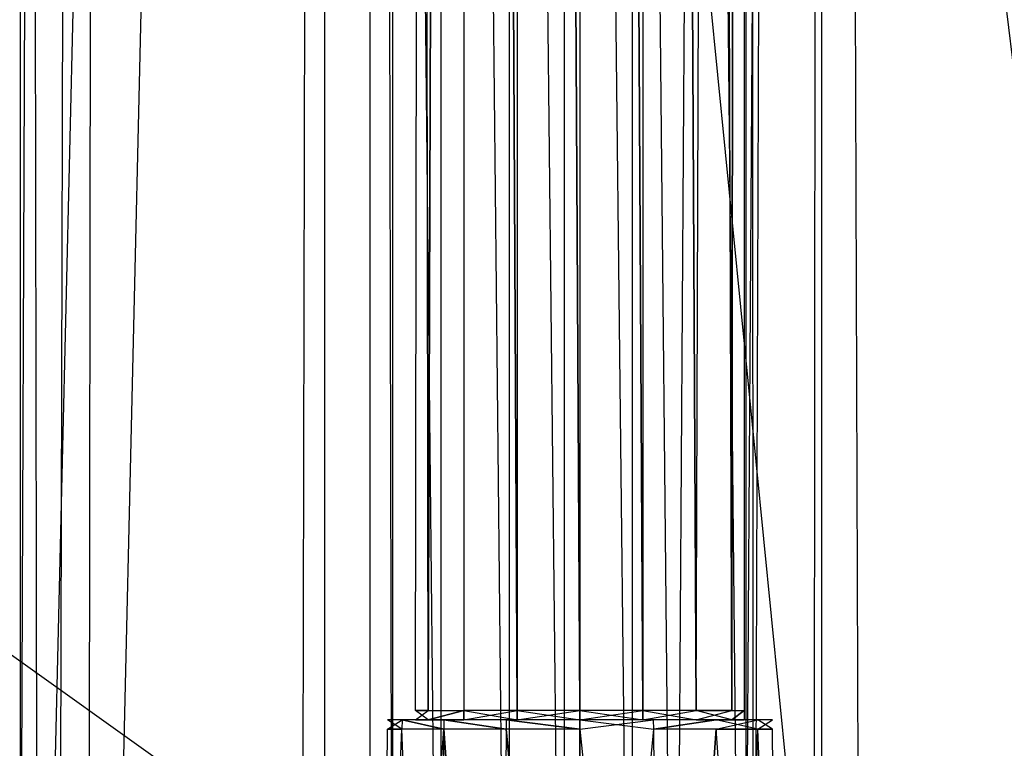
# Model space of a CAD drawing. Extents: x 0 to 0.8, y -0.501 to 0.
# Tile 90 of 114: x 0.735 to 0.768, y -0.459 to -0.435. Entities that reach past the tile are written whole.
import ezdxf

# ---------------------------------------------------------------- set-up
doc = ezdxf.new("R2010")
doc.units = 0
for name, color, linetype in [('L14_KORPUS1_0___REPLACEMTFOREMP', 7, 'CONTINUOUS'), ('L15_DRAWERBOXO_9___REPLACEMTFOR', 7, 'CONTINUOUS'), ('L27_DRAWERBOXU_7___REPLACEMTFOR', 7, 'CONTINUOUS'), ('L29_DRAWERBOXU_5___REPLACEMTFOR', 7, 'CONTINUOUS'), ('L3_ABDECKPL_0___REPLACEMTFOREMP', 7, 'CONTINUOUS'), ('L5_KORPUS2_5___REPLACEMTFOREMPT', 7, 'CONTINUOUS')]:
    doc.layers.add(name, color=color, linetype=linetype)

msp = doc.modelspace()

# ---------------------------------------------------------------- linework, layer by layer
at = {"layer": 'L14_KORPUS1_0___REPLACEMTFOREMP', "color": 8}
for points, invisible_edges in [([(0.797088, -0.003077), (0.1, -0.499888), (0.1, -0.003077), (0.797088, -0.003077)], 13), ([(0.1, -0.499888), (0.797088, -0.003077), (0.797091, -0.499888), (0.1, -0.499888)], 10), ([(0.797091, -0.499887, 0.00769), (0.1, -0.003078, 0.00769), (0.1, -0.499887, 0.00769), (0.797091, -0.499887, 0.00769)], 13), ([(0.1, -0.003078, 0.00769), (0.797091, -0.499887, 0.00769), (0.797088, -0.003078, 0.00769), (0.1, -0.003078, 0.00769)], 10)]:
    msp.add_3dface(points, dxfattribs=dict(at, invisible_edges=invisible_edges))
at = {"layer": 'L15_DRAWERBOXO_9___REPLACEMTFOR', "color": 250}
for points, invisible_edges in [([(0.760539, -0.116222, 0.378577), (0.724055, -0.483757, 0.378577), (0.724055, -0.116221, 0.378577), (0.760539, -0.116222, 0.378577)], 13), ([(0.724055, -0.483757, 0.378577), (0.760539, -0.116222, 0.378577), (0.760539, -0.483757, 0.378577), (0.724055, -0.483757, 0.378577)], 14), ([(0.73507, -0.116222, 0.405181), (0.734107, -0.483757, 0.403293), (0.73507, -0.483757, 0.405181), (0.73507, -0.116222, 0.405181)], 13), ([(0.734107, -0.483757, 0.403293), (0.73507, -0.116222, 0.405181), (0.734107, -0.116222, 0.403293), (0.734107, -0.483757, 0.403293)], 14), ([(0.73565, -0.483757, 0.407219), (0.73507, -0.116222, 0.405181), (0.73507, -0.483757, 0.405181), (0.73565, -0.483757, 0.407219)], 13), ([(0.73507, -0.116222, 0.405181), (0.73565, -0.483757, 0.407219), (0.73565, -0.116222, 0.407219), (0.73507, -0.116222, 0.405181)], 14), ([(0.744359, -0.116222, 0.460166), (0.73565, -0.483757, 0.407219), (0.744359, -0.483757, 0.460166), (0.744359, -0.116222, 0.460166)], 13), ([(0.73565, -0.483757, 0.407219), (0.744359, -0.116222, 0.460166), (0.73565, -0.116222, 0.407219), (0.73565, -0.483757, 0.407219)], 14), ([(0.745111, -0.116222, 0.461233), (0.744359, -0.483757, 0.460166), (0.745111, -0.483757, 0.461233), (0.745111, -0.116222, 0.461233)], 13), ([(0.744359, -0.483757, 0.460166), (0.745111, -0.116222, 0.461233), (0.744359, -0.116222, 0.460166), (0.744359, -0.483757, 0.460166)], 14), ([(0.74895, -0.483757, 0.462565), (0.745111, -0.116222, 0.461233), (0.745111, -0.483757, 0.461233), (0.74895, -0.483757, 0.462565)], 13), ([(0.745111, -0.116222, 0.461233), (0.74895, -0.483757, 0.462565), (0.74895, -0.116222, 0.462565), (0.745111, -0.116222, 0.461233)], 14), ([(0.753013, -0.483757, 0.462515), (0.74895, -0.116222, 0.462565), (0.74895, -0.483757, 0.462565), (0.753013, -0.483757, 0.462515)], 13), ([(0.74895, -0.116222, 0.462565), (0.753013, -0.483757, 0.462515), (0.753013, -0.116222, 0.462515), (0.74895, -0.116222, 0.462565)], 14), ([(0.75666, -0.483757, 0.460799), (0.753013, -0.116222, 0.462515), (0.753013, -0.483757, 0.462515), (0.75666, -0.483757, 0.460799)], 13), ([(0.753013, -0.116222, 0.462515), (0.75666, -0.483757, 0.460799), (0.75666, -0.116222, 0.460799), (0.753013, -0.116222, 0.462515)], 14), ([(0.759007, -0.116222, 0.457523), (0.75666, -0.483757, 0.460799), (0.759007, -0.483757, 0.457523), (0.759007, -0.116222, 0.457523)], 13), ([(0.75666, -0.483757, 0.460799), (0.759007, -0.116222, 0.457523), (0.75666, -0.116222, 0.460799), (0.75666, -0.483757, 0.460799)], 14), ([(0.759254, -0.483757, 0.454148), (0.759007, -0.116222, 0.457523), (0.759007, -0.483757, 0.457523), (0.759254, -0.483757, 0.454148)], 13), ([(0.759007, -0.116222, 0.457523), (0.759254, -0.483757, 0.454148), (0.759254, -0.116222, 0.454148), (0.759007, -0.116222, 0.457523)], 14), ([(0.760539, -0.116222, 0.378577), (0.759254, -0.483757, 0.454148), (0.760539, -0.483757, 0.378577), (0.760539, -0.116222, 0.378577)], 13), ([(0.759254, -0.483757, 0.454148), (0.760539, -0.116222, 0.378577), (0.759254, -0.116222, 0.454148), (0.759254, -0.483757, 0.454148)], 14)]:
    msp.add_3dface(points, dxfattribs=dict(at, invisible_edges=invisible_edges))
at = {"layer": 'L27_DRAWERBOXU_7___REPLACEMTFOR', "color": 250}
for points, invisible_edges in [([(0.748115, -0.103775, 0.23464), (0.748527, -0.457308, 0.232567), (0.748115, -0.457308, 0.23464), (0.748115, -0.103775, 0.23464)], 13), ([(0.748527, -0.457308, 0.232567), (0.748115, -0.103775, 0.23464), (0.748527, -0.103775, 0.232567), (0.748527, -0.457308, 0.232567)], 14), ([(0.748527, -0.103775, 0.236714), (0.748115, -0.457308, 0.23464), (0.748527, -0.457308, 0.236714), (0.748527, -0.103775, 0.236714)], 13), ([(0.748115, -0.457308, 0.23464), (0.748527, -0.103775, 0.236714), (0.748115, -0.103775, 0.23464), (0.748115, -0.457308, 0.23464)], 14), ([(0.748527, -0.457308, 0.232567), (0.749702, -0.103775, 0.230809), (0.749702, -0.457308, 0.230809), (0.748527, -0.457308, 0.232567)], 13), ([(0.749702, -0.103775, 0.230809), (0.748527, -0.457308, 0.232567), (0.748527, -0.103775, 0.232567), (0.749702, -0.103775, 0.230809)], 14), ([(0.749702, -0.103775, 0.238472), (0.748527, -0.457308, 0.236714), (0.749702, -0.457308, 0.238472), (0.749702, -0.103775, 0.238472)], 13), ([(0.748527, -0.457308, 0.236714), (0.749702, -0.103775, 0.238472), (0.748527, -0.103775, 0.236714), (0.748527, -0.457308, 0.236714)], 14), ([(0.749702, -0.103775, 0.230809), (0.75146, -0.457308, 0.229634), (0.749702, -0.457308, 0.230809), (0.749702, -0.103775, 0.230809)], 13), ([(0.75146, -0.457308, 0.229634), (0.749702, -0.103775, 0.230809), (0.75146, -0.103775, 0.229634), (0.75146, -0.457308, 0.229634)], 14), ([(0.75146, -0.457308, 0.239647), (0.749702, -0.103775, 0.238472), (0.749702, -0.457308, 0.238472), (0.75146, -0.457308, 0.239647)], 13), ([(0.749702, -0.103775, 0.238472), (0.75146, -0.457308, 0.239647), (0.75146, -0.103775, 0.239647), (0.749702, -0.103775, 0.238472)], 14), ([(0.75146, -0.103775, 0.229634), (0.753534, -0.457308, 0.229222), (0.75146, -0.457308, 0.229634), (0.75146, -0.103775, 0.229634)], 13), ([(0.753534, -0.457308, 0.229222), (0.75146, -0.103775, 0.229634), (0.753534, -0.103775, 0.229222), (0.753534, -0.457308, 0.229222)], 14), ([(0.753534, -0.457308, 0.240059), (0.75146, -0.103775, 0.239647), (0.75146, -0.457308, 0.239647), (0.753534, -0.457308, 0.240059)], 13), ([(0.75146, -0.103775, 0.239647), (0.753534, -0.457308, 0.240059), (0.753534, -0.103775, 0.240059), (0.75146, -0.103775, 0.239647)], 14), ([(0.755608, -0.457308, 0.239647), (0.753534, -0.103775, 0.240059), (0.753534, -0.457308, 0.240059), (0.755608, -0.457308, 0.239647)], 13), ([(0.753534, -0.103775, 0.240059), (0.755608, -0.457308, 0.239647), (0.755608, -0.103775, 0.239647), (0.753534, -0.103775, 0.240059)], 14), ([(0.753534, -0.103775, 0.229222), (0.755608, -0.457308, 0.229634), (0.753534, -0.457308, 0.229222), (0.753534, -0.103775, 0.229222)], 13), ([(0.755608, -0.457308, 0.229634), (0.753534, -0.103775, 0.229222), (0.755608, -0.103775, 0.229634), (0.755608, -0.457308, 0.229634)], 14), ([(0.757366, -0.457308, 0.238472), (0.755608, -0.103775, 0.239647), (0.755608, -0.457308, 0.239647), (0.757366, -0.457308, 0.238472)], 13), ([(0.755608, -0.103775, 0.239647), (0.757366, -0.457308, 0.238472), (0.757366, -0.103775, 0.238472), (0.755608, -0.103775, 0.239647)], 14), ([(0.755608, -0.103775, 0.229634), (0.757366, -0.457308, 0.230809), (0.755608, -0.457308, 0.229634), (0.755608, -0.103775, 0.229634)], 13), ([(0.757366, -0.457308, 0.230809), (0.755608, -0.103775, 0.229634), (0.757366, -0.103775, 0.230809), (0.757366, -0.457308, 0.230809)], 14), ([(0.758541, -0.103775, 0.236714), (0.757366, -0.457308, 0.238472), (0.758541, -0.457308, 0.236714), (0.758541, -0.103775, 0.236714)], 13), ([(0.757366, -0.457308, 0.238472), (0.758541, -0.103775, 0.236714), (0.757366, -0.103775, 0.238472), (0.757366, -0.457308, 0.238472)], 14), ([(0.757366, -0.103775, 0.230809), (0.758541, -0.457308, 0.232567), (0.757366, -0.457308, 0.230809), (0.757366, -0.103775, 0.230809)], 13), ([(0.758541, -0.457308, 0.232567), (0.757366, -0.103775, 0.230809), (0.758541, -0.103775, 0.232567), (0.758541, -0.457308, 0.232567)], 14), ([(0.758953, -0.103775, 0.23464), (0.758541, -0.457308, 0.236714), (0.758953, -0.457308, 0.23464), (0.758953, -0.103775, 0.23464)], 13), ([(0.758541, -0.457308, 0.236714), (0.758953, -0.103775, 0.23464), (0.758541, -0.103775, 0.236714), (0.758541, -0.457308, 0.236714)], 14), ([(0.758541, -0.457308, 0.232567), (0.758953, -0.103775, 0.23464), (0.758953, -0.457308, 0.23464), (0.758541, -0.457308, 0.232567)], 13), ([(0.758953, -0.103775, 0.23464), (0.758541, -0.457308, 0.232567), (0.758541, -0.103775, 0.232567), (0.758953, -0.103775, 0.23464)], 14), ([(0.748527, -0.457308, 0.236714), (0.748115, -0.457619, 0.23464), (0.748527, -0.457619, 0.236714), (0.748527, -0.457308, 0.236714)], 13), ([(0.748115, -0.457619, 0.23464), (0.748527, -0.457308, 0.236714), (0.748115, -0.457308, 0.23464), (0.748115, -0.457619, 0.23464)], 14), ([(0.748115, -0.457308, 0.23464), (0.748527, -0.457619, 0.232567), (0.748115, -0.457619, 0.23464), (0.748115, -0.457308, 0.23464)], 13), ([(0.748527, -0.457619, 0.232567), (0.748115, -0.457308, 0.23464), (0.748527, -0.457308, 0.232567), (0.748527, -0.457619, 0.232567)], 14), ([(0.749702, -0.457308, 0.238472), (0.748527, -0.457619, 0.236714), (0.749702, -0.457619, 0.238472), (0.749702, -0.457308, 0.238472)], 13), ([(0.748527, -0.457619, 0.236714), (0.749702, -0.457308, 0.238472), (0.748527, -0.457308, 0.236714), (0.748527, -0.457619, 0.236714)], 14), ([(0.748527, -0.457619, 0.232567), (0.749702, -0.457308, 0.230809), (0.749702, -0.457619, 0.230809), (0.748527, -0.457619, 0.232567)], 13), ([(0.749702, -0.457308, 0.230809), (0.748527, -0.457619, 0.232567), (0.748527, -0.457308, 0.232567), (0.749702, -0.457308, 0.230809)], 14), ([(0.75146, -0.457619, 0.239647), (0.749702, -0.457308, 0.238472), (0.749702, -0.457619, 0.238472), (0.75146, -0.457619, 0.239647)], 13), ([(0.749702, -0.457308, 0.238472), (0.75146, -0.457619, 0.239647), (0.75146, -0.457308, 0.239647), (0.749702, -0.457308, 0.238472)], 14), ([(0.75146, -0.457308, 0.229634), (0.749702, -0.457619, 0.230809), (0.749702, -0.457308, 0.230809), (0.75146, -0.457308, 0.229634)], 13), ([(0.749702, -0.457619, 0.230809), (0.75146, -0.457308, 0.229634), (0.75146, -0.457619, 0.229634), (0.749702, -0.457619, 0.230809)], 14), ([(0.753534, -0.457619, 0.240059), (0.75146, -0.457308, 0.239647), (0.75146, -0.457619, 0.239647), (0.753534, -0.457619, 0.240059)], 13), ([(0.75146, -0.457308, 0.239647), (0.753534, -0.457619, 0.240059), (0.753534, -0.457308, 0.240059), (0.75146, -0.457308, 0.239647)], 14), ([(0.753534, -0.457308, 0.229222), (0.75146, -0.457619, 0.229634), (0.75146, -0.457308, 0.229634), (0.753534, -0.457308, 0.229222)], 13), ([(0.75146, -0.457619, 0.229634), (0.753534, -0.457308, 0.229222), (0.753534, -0.457619, 0.229222), (0.75146, -0.457619, 0.229634)], 14), ([(0.755608, -0.457308, 0.229634), (0.753534, -0.457619, 0.229222), (0.753534, -0.457308, 0.229222), (0.755608, -0.457308, 0.229634)], 13), ([(0.753534, -0.457619, 0.229222), (0.755608, -0.457308, 0.229634), (0.755608, -0.457619, 0.229634), (0.753534, -0.457619, 0.229222)], 14), ([(0.755608, -0.457619, 0.239647), (0.753534, -0.457308, 0.240059), (0.753534, -0.457619, 0.240059), (0.755608, -0.457619, 0.239647)], 13), ([(0.753534, -0.457308, 0.240059), (0.755608, -0.457619, 0.239647), (0.755608, -0.457308, 0.239647), (0.753534, -0.457308, 0.240059)], 14), ([(0.757366, -0.457308, 0.230809), (0.755608, -0.457619, 0.229634), (0.755608, -0.457308, 0.229634), (0.757366, -0.457308, 0.230809)], 13), ([(0.755608, -0.457619, 0.229634), (0.757366, -0.457308, 0.230809), (0.757366, -0.457619, 0.230809), (0.755608, -0.457619, 0.229634)], 14), ([(0.757366, -0.457619, 0.238472), (0.755608, -0.457308, 0.239647), (0.755608, -0.457619, 0.239647), (0.757366, -0.457619, 0.238472)], 13), ([(0.755608, -0.457308, 0.239647), (0.757366, -0.457619, 0.238472), (0.757366, -0.457308, 0.238472), (0.755608, -0.457308, 0.239647)], 14), ([(0.757366, -0.457308, 0.230809), (0.758541, -0.457619, 0.232567), (0.757366, -0.457619, 0.230809), (0.757366, -0.457308, 0.230809)], 13), ([(0.758541, -0.457619, 0.232567), (0.757366, -0.457308, 0.230809), (0.758541, -0.457308, 0.232567), (0.758541, -0.457619, 0.232567)], 14), ([(0.758541, -0.457308, 0.236714), (0.757366, -0.457619, 0.238472), (0.758541, -0.457619, 0.236714), (0.758541, -0.457308, 0.236714)], 13), ([(0.757366, -0.457619, 0.238472), (0.758541, -0.457308, 0.236714), (0.757366, -0.457308, 0.238472), (0.757366, -0.457619, 0.238472)], 14), ([(0.758541, -0.457619, 0.232567), (0.758953, -0.457308, 0.23464), (0.758953, -0.457619, 0.23464), (0.758541, -0.457619, 0.232567)], 13), ([(0.758953, -0.457308, 0.23464), (0.758541, -0.457619, 0.232567), (0.758541, -0.457308, 0.232567), (0.758953, -0.457308, 0.23464)], 14), ([(0.758953, -0.457308, 0.23464), (0.758541, -0.457619, 0.236714), (0.758953, -0.457619, 0.23464), (0.758953, -0.457308, 0.23464)], 13), ([(0.758541, -0.457619, 0.236714), (0.758953, -0.457308, 0.23464), (0.758541, -0.457308, 0.236714), (0.758541, -0.457619, 0.236714)], 14), ([(0.747188, -0.457619, 0.23464), (0.747664, -0.457924, 0.232209), (0.747181, -0.457924, 0.23464), (0.747188, -0.457619, 0.23464)], 13), ([(0.747671, -0.457619, 0.237069), (0.747181, -0.457924, 0.23464), (0.747664, -0.457924, 0.237072), (0.747671, -0.457619, 0.237069)], 13), ([(0.747181, -0.457924, 0.23464), (0.747671, -0.457619, 0.237069), (0.747188, -0.457619, 0.23464), (0.747181, -0.457924, 0.23464)], 14), ([(0.747188, -0.457619, 0.23464), (0.748527, -0.457619, 0.232567), (0.747671, -0.457619, 0.232212), (0.747188, -0.457619, 0.23464)], 13), ([(0.748527, -0.457619, 0.232567), (0.747188, -0.457619, 0.23464), (0.748115, -0.457619, 0.23464), (0.748527, -0.457619, 0.232567)], 14), ([(0.747671, -0.457619, 0.237069), (0.748115, -0.457619, 0.23464), (0.747188, -0.457619, 0.23464), (0.747671, -0.457619, 0.237069)], 13), ([(0.747664, -0.457924, 0.232209), (0.747188, -0.457619, 0.23464), (0.747671, -0.457619, 0.232212), (0.747664, -0.457924, 0.232209)], 14), ([(0.747671, -0.457619, 0.232212), (0.749042, -0.457924, 0.230148), (0.747664, -0.457924, 0.232209), (0.747671, -0.457619, 0.232212)], 13), ([(0.749042, -0.457924, 0.239132), (0.747671, -0.457619, 0.237069), (0.747664, -0.457924, 0.237072), (0.749042, -0.457924, 0.239132)], 13), ([(0.748115, -0.457619, 0.23464), (0.747671, -0.457619, 0.237069), (0.748527, -0.457619, 0.236714), (0.748115, -0.457619, 0.23464)], 14), ([(0.747671, -0.457619, 0.232212), (0.749702, -0.457619, 0.230809), (0.749046, -0.457619, 0.230153), (0.747671, -0.457619, 0.232212)], 13), ([(0.749702, -0.457619, 0.230809), (0.747671, -0.457619, 0.232212), (0.748527, -0.457619, 0.232567), (0.749702, -0.457619, 0.230809)], 14), ([(0.747671, -0.457619, 0.237069), (0.749702, -0.457619, 0.238472), (0.748527, -0.457619, 0.236714), (0.747671, -0.457619, 0.237069)], 13), ([(0.749702, -0.457619, 0.238472), (0.747671, -0.457619, 0.237069), (0.749046, -0.457619, 0.239128), (0.749702, -0.457619, 0.238472)], 14), ([(0.749042, -0.457924, 0.230148), (0.747671, -0.457619, 0.232212), (0.749046, -0.457619, 0.230153), (0.749042, -0.457924, 0.230148)], 14), ([(0.747671, -0.457619, 0.237069), (0.749042, -0.457924, 0.239132), (0.749046, -0.457619, 0.239128), (0.747671, -0.457619, 0.237069)], 14), ([(0.751103, -0.457924, 0.24051), (0.749046, -0.457619, 0.239128), (0.749042, -0.457924, 0.239132), (0.751103, -0.457924, 0.24051)], 13), ([(0.749046, -0.457619, 0.230153), (0.751103, -0.457924, 0.228771), (0.749042, -0.457924, 0.230148), (0.749046, -0.457619, 0.230153)], 13), ([(0.749046, -0.457619, 0.230153), (0.75146, -0.457619, 0.229634), (0.751105, -0.457619, 0.228778), (0.749046, -0.457619, 0.230153)], 13), ([(0.75146, -0.457619, 0.229634), (0.749046, -0.457619, 0.230153), (0.749702, -0.457619, 0.230809), (0.75146, -0.457619, 0.229634)], 14), ([(0.749046, -0.457619, 0.239128), (0.75146, -0.457619, 0.239647), (0.749702, -0.457619, 0.238472), (0.749046, -0.457619, 0.239128)], 13), ([(0.75146, -0.457619, 0.239647), (0.749046, -0.457619, 0.239128), (0.751105, -0.457619, 0.240503), (0.75146, -0.457619, 0.239647)], 14), ([(0.749046, -0.457619, 0.239128), (0.751103, -0.457924, 0.24051), (0.751105, -0.457619, 0.240503), (0.749046, -0.457619, 0.239128)], 14), ([(0.751103, -0.457924, 0.228771), (0.749046, -0.457619, 0.230153), (0.751105, -0.457619, 0.228778), (0.751103, -0.457924, 0.228771)], 14), ([(0.753534, -0.457924, 0.240993), (0.751105, -0.457619, 0.240503), (0.751103, -0.457924, 0.24051), (0.753534, -0.457924, 0.240993)], 13), ([(0.751105, -0.457619, 0.228778), (0.753534, -0.457924, 0.228288), (0.751103, -0.457924, 0.228771), (0.751105, -0.457619, 0.228778)], 13), ([(0.751105, -0.457619, 0.228778), (0.753534, -0.457619, 0.229222), (0.753534, -0.457619, 0.228294), (0.751105, -0.457619, 0.228778)], 13), ([(0.753534, -0.457619, 0.229222), (0.751105, -0.457619, 0.228778), (0.75146, -0.457619, 0.229634), (0.753534, -0.457619, 0.229222)], 14), ([(0.751105, -0.457619, 0.240503), (0.753534, -0.457619, 0.240059), (0.75146, -0.457619, 0.239647), (0.751105, -0.457619, 0.240503)], 13), ([(0.753534, -0.457619, 0.240059), (0.751105, -0.457619, 0.240503), (0.753534, -0.457619, 0.240986), (0.753534, -0.457619, 0.240059)], 14), ([(0.751105, -0.457619, 0.240503), (0.753534, -0.457924, 0.240993), (0.753534, -0.457619, 0.240986), (0.751105, -0.457619, 0.240503)], 14), ([(0.753534, -0.457924, 0.228288), (0.751105, -0.457619, 0.228778), (0.753534, -0.457619, 0.228294), (0.753534, -0.457924, 0.228288)], 14), ([(0.753534, -0.457619, 0.229222), (0.755963, -0.457619, 0.228778), (0.753534, -0.457619, 0.228294), (0.753534, -0.457619, 0.229222)], 13), ([(0.755963, -0.457619, 0.228778), (0.753534, -0.457619, 0.229222), (0.755608, -0.457619, 0.229634), (0.755963, -0.457619, 0.228778)], 14), ([(0.753534, -0.457619, 0.240059), (0.755963, -0.457619, 0.240503), (0.755608, -0.457619, 0.239647), (0.753534, -0.457619, 0.240059)], 13), ([(0.755963, -0.457619, 0.240503), (0.753534, -0.457619, 0.240059), (0.753534, -0.457619, 0.240986), (0.755963, -0.457619, 0.240503)], 14), ([(0.755966, -0.457924, 0.24051), (0.753534, -0.457619, 0.240986), (0.753534, -0.457924, 0.240993), (0.755966, -0.457924, 0.24051)], 13), ([(0.753534, -0.457619, 0.240986), (0.755966, -0.457924, 0.24051), (0.755963, -0.457619, 0.240503), (0.753534, -0.457619, 0.240986)], 14), ([(0.755963, -0.457619, 0.228778), (0.753534, -0.457924, 0.228288), (0.753534, -0.457619, 0.228294), (0.755963, -0.457619, 0.228778)], 13), ([(0.753534, -0.457924, 0.228288), (0.755963, -0.457619, 0.228778), (0.755966, -0.457924, 0.228771), (0.753534, -0.457924, 0.228288)], 14), ([(0.755608, -0.457619, 0.239647), (0.758022, -0.457619, 0.239128), (0.757366, -0.457619, 0.238472), (0.755608, -0.457619, 0.239647)], 13), ([(0.758022, -0.457619, 0.239128), (0.755608, -0.457619, 0.239647), (0.755963, -0.457619, 0.240503), (0.758022, -0.457619, 0.239128)], 14), ([(0.755608, -0.457619, 0.229634), (0.758022, -0.457619, 0.230153), (0.755963, -0.457619, 0.228778), (0.755608, -0.457619, 0.229634)], 13), ([(0.758022, -0.457619, 0.230153), (0.755608, -0.457619, 0.229634), (0.757366, -0.457619, 0.230809), (0.758022, -0.457619, 0.230153)], 14), ([(0.758022, -0.457619, 0.230153), (0.755966, -0.457924, 0.228771), (0.755963, -0.457619, 0.228778), (0.758022, -0.457619, 0.230153)], 13), ([(0.755966, -0.457924, 0.24051), (0.758022, -0.457619, 0.239128), (0.755963, -0.457619, 0.240503), (0.755966, -0.457924, 0.24051)], 13), ([(0.755966, -0.457924, 0.228771), (0.758022, -0.457619, 0.230153), (0.758027, -0.457924, 0.230148), (0.755966, -0.457924, 0.228771)], 14), ([(0.758022, -0.457619, 0.239128), (0.755966, -0.457924, 0.24051), (0.758027, -0.457924, 0.239132), (0.758022, -0.457619, 0.239128)], 14), ([(0.757366, -0.457619, 0.238472), (0.759398, -0.457619, 0.237069), (0.758541, -0.457619, 0.236714), (0.757366, -0.457619, 0.238472)], 13), ([(0.759398, -0.457619, 0.237069), (0.757366, -0.457619, 0.238472), (0.758022, -0.457619, 0.239128), (0.759398, -0.457619, 0.237069)], 14), ([(0.757366, -0.457619, 0.230809), (0.759398, -0.457619, 0.232212), (0.758022, -0.457619, 0.230153), (0.757366, -0.457619, 0.230809)], 13), ([(0.759398, -0.457619, 0.232212), (0.757366, -0.457619, 0.230809), (0.758541, -0.457619, 0.232567), (0.759398, -0.457619, 0.232212)], 14), ([(0.758022, -0.457619, 0.230153), (0.759404, -0.457924, 0.232209), (0.758027, -0.457924, 0.230148), (0.758022, -0.457619, 0.230153)], 13), ([(0.759404, -0.457924, 0.232209), (0.758022, -0.457619, 0.230153), (0.759398, -0.457619, 0.232212), (0.759404, -0.457924, 0.232209)], 14), ([(0.758027, -0.457924, 0.239132), (0.759398, -0.457619, 0.237069), (0.758022, -0.457619, 0.239128), (0.758027, -0.457924, 0.239132)], 14), ([(0.759398, -0.457619, 0.237069), (0.758027, -0.457924, 0.239132), (0.759404, -0.457924, 0.237071), (0.759398, -0.457619, 0.237069)], 13), ([(0.758541, -0.457619, 0.232567), (0.759881, -0.457619, 0.23464), (0.759398, -0.457619, 0.232212), (0.758541, -0.457619, 0.232567)], 13), ([(0.759881, -0.457619, 0.23464), (0.758541, -0.457619, 0.232567), (0.758953, -0.457619, 0.23464), (0.759881, -0.457619, 0.23464)], 14), ([(0.758541, -0.457619, 0.236714), (0.759881, -0.457619, 0.23464), (0.758953, -0.457619, 0.23464), (0.758541, -0.457619, 0.236714)], 13), ([(0.759881, -0.457619, 0.23464), (0.758541, -0.457619, 0.236714), (0.759398, -0.457619, 0.237069), (0.759881, -0.457619, 0.23464)], 14), ([(0.759398, -0.457619, 0.232212), (0.759888, -0.457924, 0.23464), (0.759404, -0.457924, 0.232209), (0.759398, -0.457619, 0.232212)], 13), ([(0.759888, -0.457924, 0.23464), (0.759398, -0.457619, 0.232212), (0.759881, -0.457619, 0.23464), (0.759888, -0.457924, 0.23464)], 14), ([(0.759404, -0.457924, 0.237071), (0.759881, -0.457619, 0.23464), (0.759398, -0.457619, 0.237069), (0.759404, -0.457924, 0.237071)], 14), ([(0.759881, -0.457619, 0.23464), (0.759404, -0.457924, 0.237071), (0.759888, -0.457924, 0.23464), (0.759881, -0.457619, 0.23464)], 13), ([(0.747664, -0.457924, 0.237072), (0.746597, -0.484059, 0.23464), (0.747125, -0.484059, 0.237295), (0.747664, -0.457924, 0.237072)], 13), ([(0.746597, -0.484059, 0.23464), (0.747664, -0.457924, 0.237072), (0.747181, -0.457924, 0.23464), (0.746597, -0.484059, 0.23464)], 14), ([(0.747181, -0.457924, 0.23464), (0.747125, -0.484059, 0.231986), (0.746597, -0.484059, 0.23464), (0.747181, -0.457924, 0.23464)], 13), ([(0.749042, -0.457924, 0.239132), (0.747125, -0.484059, 0.237295), (0.748629, -0.484059, 0.239545), (0.749042, -0.457924, 0.239132)], 13), ([(0.747125, -0.484059, 0.237295), (0.749042, -0.457924, 0.239132), (0.747664, -0.457924, 0.237072), (0.747125, -0.484059, 0.237295)], 14), ([(0.747125, -0.484059, 0.231986), (0.747181, -0.457924, 0.23464), (0.747664, -0.457924, 0.232209), (0.747125, -0.484059, 0.231986)], 14), ([(0.747664, -0.457924, 0.232209), (0.748629, -0.484059, 0.229736), (0.747125, -0.484059, 0.231986), (0.747664, -0.457924, 0.232209)], 13), ([(0.748629, -0.484059, 0.229736), (0.747664, -0.457924, 0.232209), (0.749042, -0.457924, 0.230148), (0.748629, -0.484059, 0.229736)], 14), ([(0.749042, -0.457924, 0.230148), (0.750879, -0.484059, 0.228232), (0.748629, -0.484059, 0.229736), (0.749042, -0.457924, 0.230148)], 13), ([(0.750879, -0.484059, 0.241049), (0.749042, -0.457924, 0.239132), (0.748629, -0.484059, 0.239545), (0.750879, -0.484059, 0.241049)], 13), ([(0.750879, -0.484059, 0.228232), (0.749042, -0.457924, 0.230148), (0.751103, -0.457924, 0.228771), (0.750879, -0.484059, 0.228232)], 14), ([(0.749042, -0.457924, 0.239132), (0.750879, -0.484059, 0.241049), (0.751103, -0.457924, 0.24051), (0.749042, -0.457924, 0.239132)], 14), ([(0.751103, -0.457924, 0.228771), (0.753534, -0.484059, 0.227704), (0.750879, -0.484059, 0.228232), (0.751103, -0.457924, 0.228771)], 13), ([(0.753534, -0.484059, 0.241577), (0.751103, -0.457924, 0.24051), (0.750879, -0.484059, 0.241049), (0.753534, -0.484059, 0.241577)], 13), ([(0.753534, -0.484059, 0.227704), (0.751103, -0.457924, 0.228771), (0.753534, -0.457924, 0.228288), (0.753534, -0.484059, 0.227704)], 14), ([(0.751103, -0.457924, 0.24051), (0.753534, -0.484059, 0.241577), (0.753534, -0.457924, 0.240993), (0.751103, -0.457924, 0.24051)], 14), ([(0.755966, -0.457924, 0.228771), (0.753534, -0.484059, 0.227704), (0.753534, -0.457924, 0.228288), (0.755966, -0.457924, 0.228771)], 13), ([(0.753534, -0.484059, 0.227704), (0.755966, -0.457924, 0.228771), (0.756189, -0.484059, 0.228232), (0.753534, -0.484059, 0.227704)], 14), ([(0.756189, -0.484059, 0.241049), (0.753534, -0.457924, 0.240993), (0.753534, -0.484059, 0.241577), (0.756189, -0.484059, 0.241049)], 13), ([(0.753534, -0.457924, 0.240993), (0.756189, -0.484059, 0.241049), (0.755966, -0.457924, 0.24051), (0.753534, -0.457924, 0.240993)], 14), ([(0.756189, -0.484059, 0.241049), (0.758027, -0.457924, 0.239132), (0.755966, -0.457924, 0.24051), (0.756189, -0.484059, 0.241049)], 13), ([(0.758027, -0.457924, 0.230148), (0.756189, -0.484059, 0.228232), (0.755966, -0.457924, 0.228771), (0.758027, -0.457924, 0.230148)], 13), ([(0.758027, -0.457924, 0.239132), (0.756189, -0.484059, 0.241049), (0.75844, -0.484059, 0.239545), (0.758027, -0.457924, 0.239132)], 14), ([(0.756189, -0.484059, 0.228232), (0.758027, -0.457924, 0.230148), (0.75844, -0.484059, 0.229736), (0.756189, -0.484059, 0.228232)], 14), ([(0.75844, -0.484059, 0.239545), (0.759404, -0.457924, 0.237071), (0.758027, -0.457924, 0.239132), (0.75844, -0.484059, 0.239545)], 14), ([(0.758027, -0.457924, 0.230148), (0.759944, -0.484059, 0.231986), (0.75844, -0.484059, 0.229736), (0.758027, -0.457924, 0.230148)], 13), ([(0.759944, -0.484059, 0.231986), (0.758027, -0.457924, 0.230148), (0.759404, -0.457924, 0.232209), (0.759944, -0.484059, 0.231986)], 14), ([(0.759404, -0.457924, 0.237071), (0.75844, -0.484059, 0.239545), (0.759944, -0.484059, 0.237295), (0.759404, -0.457924, 0.237071)], 13), ([(0.759944, -0.484059, 0.237295), (0.759888, -0.457924, 0.23464), (0.759404, -0.457924, 0.237071), (0.759944, -0.484059, 0.237295)], 14), ([(0.759404, -0.457924, 0.232209), (0.760472, -0.484059, 0.23464), (0.759944, -0.484059, 0.231986), (0.759404, -0.457924, 0.232209)], 13), ([(0.760472, -0.484059, 0.23464), (0.759404, -0.457924, 0.232209), (0.759888, -0.457924, 0.23464), (0.760472, -0.484059, 0.23464)], 14), ([(0.759888, -0.457924, 0.23464), (0.759944, -0.484059, 0.237295), (0.760472, -0.484059, 0.23464), (0.759888, -0.457924, 0.23464)], 13)]:
    msp.add_3dface(points, dxfattribs=dict(at, invisible_edges=invisible_edges))
at = {"layer": 'L29_DRAWERBOXU_5___REPLACEMTFOR', "color": 250}
for points, invisible_edges in [([(0.7263, -0.116222, 0.100056), (0.762784, -0.48376, 0.100056), (0.7263, -0.48376, 0.100056), (0.7263, -0.116222, 0.100056)], 13), ([(0.762784, -0.48376, 0.100056), (0.7263, -0.116222, 0.100056), (0.762784, -0.116222, 0.100056), (0.762784, -0.48376, 0.100056)], 14), ([(0.736352, -0.116222, 0.124772), (0.735043, -0.48376, 0.123106), (0.736352, -0.48376, 0.124772), (0.736352, -0.116222, 0.124772)], 13), ([(0.735043, -0.48376, 0.123106), (0.736352, -0.116222, 0.124772), (0.735043, -0.116222, 0.123106), (0.735043, -0.48376, 0.123106)], 14), ([(0.737315, -0.116222, 0.12666), (0.736352, -0.48376, 0.124772), (0.737315, -0.48376, 0.12666), (0.737315, -0.116222, 0.12666)], 13), ([(0.736352, -0.48376, 0.124772), (0.737315, -0.116222, 0.12666), (0.736352, -0.116222, 0.124772), (0.736352, -0.48376, 0.124772)], 14), ([(0.737895, -0.116222, 0.128699), (0.737315, -0.48376, 0.12666), (0.737895, -0.48376, 0.128699), (0.737895, -0.116222, 0.128699)], 13), ([(0.737315, -0.48376, 0.12666), (0.737895, -0.116222, 0.128699), (0.737315, -0.116222, 0.12666), (0.737315, -0.48376, 0.12666)], 14), ([(0.746604, -0.116222, 0.181645), (0.737895, -0.48376, 0.128699), (0.746604, -0.48376, 0.181645), (0.746604, -0.116222, 0.181645)], 13), ([(0.737895, -0.48376, 0.128699), (0.746604, -0.116222, 0.181645), (0.737895, -0.116222, 0.128699), (0.737895, -0.48376, 0.128699)], 14), ([(0.747356, -0.48376, 0.182713), (0.746604, -0.116222, 0.181645), (0.746604, -0.48376, 0.181645), (0.747356, -0.48376, 0.182713)], 13), ([(0.746604, -0.116222, 0.181645), (0.747356, -0.48376, 0.182713), (0.747356, -0.116222, 0.182713), (0.746604, -0.116222, 0.181645)], 14), ([(0.751195, -0.48376, 0.184044), (0.747356, -0.116222, 0.182713), (0.747356, -0.48376, 0.182713), (0.751195, -0.48376, 0.184044)], 13), ([(0.747356, -0.116222, 0.182713), (0.751195, -0.48376, 0.184044), (0.751195, -0.116222, 0.184044), (0.747356, -0.116222, 0.182713)], 14), ([(0.755258, -0.48376, 0.183994), (0.751195, -0.116222, 0.184044), (0.751195, -0.48376, 0.184044), (0.755258, -0.48376, 0.183994)], 13), ([(0.751195, -0.116222, 0.184044), (0.755258, -0.48376, 0.183994), (0.755258, -0.116222, 0.183994), (0.751195, -0.116222, 0.184044)], 14), ([(0.758905, -0.48376, 0.182278), (0.755258, -0.116222, 0.183994), (0.755258, -0.48376, 0.183994), (0.758905, -0.48376, 0.182278)], 13), ([(0.755258, -0.116222, 0.183994), (0.758905, -0.48376, 0.182278), (0.758905, -0.116222, 0.182278), (0.755258, -0.116222, 0.183994)], 14), ([(0.761252, -0.116222, 0.179002), (0.758905, -0.48376, 0.182278), (0.761252, -0.48376, 0.179002), (0.761252, -0.116222, 0.179002)], 13), ([(0.758905, -0.48376, 0.182278), (0.761252, -0.116222, 0.179002), (0.758905, -0.116222, 0.182278), (0.758905, -0.48376, 0.182278)], 14), ([(0.761499, -0.116222, 0.175627), (0.761252, -0.48376, 0.179002), (0.761499, -0.48376, 0.175627), (0.761499, -0.116222, 0.175627)], 13), ([(0.761252, -0.48376, 0.179002), (0.761499, -0.116222, 0.175627), (0.761252, -0.116222, 0.179002), (0.761252, -0.48376, 0.179002)], 14), ([(0.762784, -0.48376, 0.100056), (0.761499, -0.116222, 0.175627), (0.761499, -0.48376, 0.175627), (0.762784, -0.48376, 0.100056)], 13), ([(0.761499, -0.116222, 0.175627), (0.762784, -0.48376, 0.100056), (0.762784, -0.116222, 0.100056), (0.761499, -0.116222, 0.175627)], 14)]:
    msp.add_3dface(points, dxfattribs=dict(at, invisible_edges=invisible_edges))
at = {"layer": 'L3_ABDECKPL_0___REPLACEMTFOREMP', "color": 39}
for points, invisible_edges in [([(0.728221, -0.001093, 0.591217), (0.798384, -0.499907, 0.591217), (0.724135, -0.499907, 0.591217), (0.728221, -0.001093, 0.591217)], 13), ([(0.798384, -0.49991, 0.603217), (0.728221, -0.00109, 0.603217), (0.728221, -0.49991, 0.603217), (0.798384, -0.49991, 0.603217)], 13), ([(0.728221, -0.00109, 0.603217), (0.798384, -0.49991, 0.603217), (0.798335, -0.00109, 0.603217), (0.728221, -0.00109, 0.603217)], 10), ([(0.798384, -0.499907, 0.591217), (0.728221, -0.001093, 0.591217), (0.798335, -0.001093, 0.591217), (0.798384, -0.499907, 0.591217)], 10)]:
    msp.add_3dface(points, dxfattribs=dict(at, invisible_edges=invisible_edges))
at = {"layer": 'L5_KORPUS2_5___REPLACEMTFOREMPT', "color": 250}
for points, invisible_edges in [([(0.773099, -0.070928, 0.006866), (0.723741, -0.479769, 0.006866), (0.723741, -0.070928, 0.006866), (0.773099, -0.070928, 0.006866)], 13), ([(0.723741, -0.479769, 0.006866), (0.773099, -0.070928, 0.006866), (0.773099, -0.479769, 0.006866), (0.723741, -0.479769, 0.006866)], 14), ([(0.773099, -0.479769, 0.024322), (0.723741, -0.070928, 0.024322), (0.723741, -0.479769, 0.024322), (0.773099, -0.479769, 0.024322)], 13), ([(0.723741, -0.070928, 0.024322), (0.773099, -0.479769, 0.024322), (0.773099, -0.070928, 0.024322), (0.723741, -0.070928, 0.024322)], 14)]:
    msp.add_3dface(points, dxfattribs=dict(at, invisible_edges=invisible_edges))

doc.saveas('drawing.dxf')
